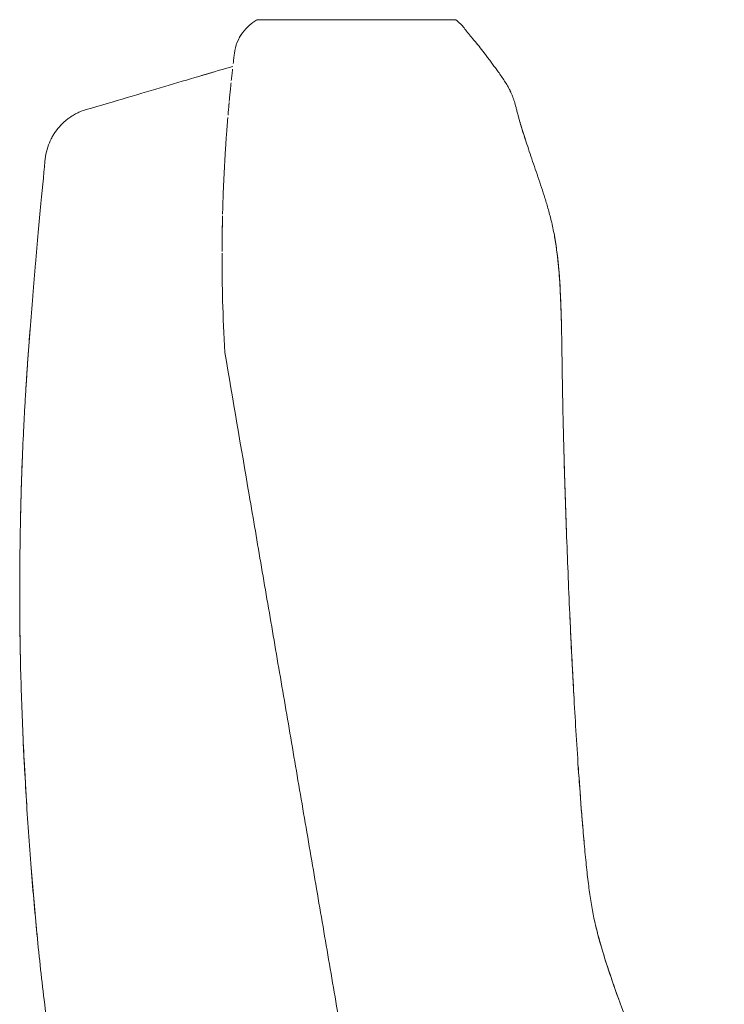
# Model space of a CAD drawing. Header units: metres. Extents: x 4.1 to 64.5, y -1.6 to 14.4.
# Tile 12 of 84: x 15.132 to 15.276, y 1.166 to 1.368. Entities that reach past the tile are written whole.
import ezdxf

# ---------------------------------------------------------------- set-up
doc = ezdxf.new("R2010")
doc.units = ezdxf.units.M
doc.layers.add('I-FURN', color=7, linetype='Continuous', lineweight=18)

# ---------------------------------------------------------------- blocks, each defined once
blk = doc.blocks.new('Furniture_Figueras-Seating_Smartseat_13011 - 13011-V5-Corte 4')
at = {"layer": 'I-FURN'}
for p, q in [((15.18034796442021, 1.367771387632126), (15.18026927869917, 1.367742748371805)), ((15.18034796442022, 1.367771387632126), (15.18026927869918, 1.367742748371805)), ((15.18034796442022, 1.367771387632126), (15.18026927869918, 1.367742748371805)), ((15.18034796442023, 1.367771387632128), (15.18026927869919, 1.367742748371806)), ((15.18034796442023, 1.367771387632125), (15.18026927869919, 1.367742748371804)), ((15.18034796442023, 1.367771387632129), (15.18026927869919, 1.367742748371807)), ((15.1802695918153, 1.367742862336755), (15.18034796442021, 1.367771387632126)), ((15.1802695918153, 1.367742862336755), (15.18034796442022, 1.367771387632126)), ((15.18026959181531, 1.367742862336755), (15.18034796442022, 1.367771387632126)), ((15.18026959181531, 1.367742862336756), (15.18034796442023, 1.367771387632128)), ((15.18026959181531, 1.367742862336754), (15.18034796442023, 1.367771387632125)), ((15.18026959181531, 1.367742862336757), (15.18034796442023, 1.367771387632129)), ((15.22091024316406, 1.367771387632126), (15.18034796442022, 1.367771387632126)), ((15.22091024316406, 1.367771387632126), (15.18034796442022, 1.367771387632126)), ((15.22091024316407, 1.367771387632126), (15.18034796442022, 1.367771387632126)), ((15.22091024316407, 1.367771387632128), (15.18034796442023, 1.367771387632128)), ((15.22091024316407, 1.367771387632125), (15.18034796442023, 1.367771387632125)), ((15.22091024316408, 1.367771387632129), (15.18034796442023, 1.367771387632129))]:
    blk.add_line(p, q, dxfattribs=at)
for points in [[(15.17558645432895, 1.360853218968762), (15.17578437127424, 1.36247339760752), (15.17703161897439, 1.365374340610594), (15.17912051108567, 1.367115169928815), (15.18018991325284, 1.367713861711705)], [(15.17711340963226, 1.364901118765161), (15.17672864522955, 1.36433817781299), (15.17640424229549, 1.363725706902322), (15.17615069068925, 1.36307914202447)], [(15.17711340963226, 1.364901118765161), (15.17672864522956, 1.36433817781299), (15.17640424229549, 1.363725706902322), (15.17615069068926, 1.36307914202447)], [(15.17711340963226, 1.364901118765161), (15.17672864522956, 1.36433817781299), (15.1764042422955, 1.363725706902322), (15.17615069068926, 1.36307914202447)], [(15.17711340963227, 1.364901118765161), (15.17672864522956, 1.36433817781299), (15.1764042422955, 1.36372570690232), (15.17615069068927, 1.363079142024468)], [(15.17711340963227, 1.36490111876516), (15.17672864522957, 1.364338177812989), (15.1764042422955, 1.363725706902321), (15.17615069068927, 1.363079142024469)], [(15.17711340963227, 1.364901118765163), (15.17672864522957, 1.364338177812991), (15.1764042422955, 1.363725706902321), (15.17615069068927, 1.363079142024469)], [(15.22556673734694, 1.362470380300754), (15.22523751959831, 1.362882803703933), (15.22493307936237, 1.363249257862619), (15.22463842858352, 1.363592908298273)], [(15.22556673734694, 1.362470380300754), (15.22523751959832, 1.362882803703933), (15.22493307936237, 1.363249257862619), (15.22463842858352, 1.363592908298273)], [(15.22556673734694, 1.362470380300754), (15.22523751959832, 1.362882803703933), (15.22493307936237, 1.363249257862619), (15.22463842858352, 1.363592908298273)], [(15.22556673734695, 1.362470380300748), (15.22523751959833, 1.362882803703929), (15.22493307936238, 1.363249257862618), (15.22463842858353, 1.363592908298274)], [(15.22556673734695, 1.362470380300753), (15.22523751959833, 1.362882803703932), (15.22493307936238, 1.363249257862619), (15.22463842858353, 1.363592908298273)], [(15.22556673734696, 1.36247038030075), (15.22523751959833, 1.362882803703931), (15.22493307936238, 1.36324925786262), (15.22463842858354, 1.363592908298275)], [(15.17533915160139, 1.35877601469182), (15.17538248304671, 1.359149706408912), (15.17546673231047, 1.359865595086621), (15.17554732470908, 1.360532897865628), (15.17558645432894, 1.36085321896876)], [(15.14631933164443, 1.349648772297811), (15.15211315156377, 1.351364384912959), (15.1627329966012, 1.354509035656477), (15.17141725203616, 1.357080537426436), (15.17527548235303, 1.358223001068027)], [(15.17099562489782, 1.356955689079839), (15.17028795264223, 1.356746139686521), (15.1695735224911, 1.356534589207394), (15.16885233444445, 1.356321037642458)], [(15.17099562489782, 1.356955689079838), (15.17028795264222, 1.35674613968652), (15.1695735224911, 1.356534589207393), (15.16885233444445, 1.356321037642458)], [(15.17099562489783, 1.356955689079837), (15.17028795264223, 1.356746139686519), (15.1695735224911, 1.356534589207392), (15.16885233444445, 1.356321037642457)], [(15.17099562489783, 1.356955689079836), (15.17028795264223, 1.356746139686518), (15.1695735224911, 1.356534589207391), (15.16885233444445, 1.356321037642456)], [(15.17099562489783, 1.356955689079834), (15.17028795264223, 1.356746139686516), (15.1695735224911, 1.356534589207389), (15.16885233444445, 1.356321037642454)], [(15.17099562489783, 1.356955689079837), (15.17028795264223, 1.356746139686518), (15.1695735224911, 1.356534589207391), (15.16885233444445, 1.356321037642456)], [(15.16901370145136, 1.356368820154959), (15.16973758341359, 1.356583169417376), (15.17044806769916, 1.35679355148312), (15.17114515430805, 1.356999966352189)], [(15.16901370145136, 1.356368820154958), (15.16973758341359, 1.356583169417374), (15.17044806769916, 1.356793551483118), (15.17114515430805, 1.356999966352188)], [(15.16901370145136, 1.356368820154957), (15.16973758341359, 1.356583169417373), (15.17044806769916, 1.356793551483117), (15.17114515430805, 1.356999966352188)], [(15.16901370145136, 1.356368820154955), (15.16973758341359, 1.356583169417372), (15.17044806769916, 1.356793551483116), (15.17114515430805, 1.356999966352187)], [(15.16901370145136, 1.356368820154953), (15.16973758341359, 1.35658316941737), (15.17044806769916, 1.356793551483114), (15.17114515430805, 1.356999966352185)], [(15.17442452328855, 1.349871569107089), (15.17443856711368, 1.350028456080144), (15.17446641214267, 1.350337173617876), (15.17449548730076, 1.350654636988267), (15.17450997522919, 1.350811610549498)]]:
    blk.add_open_spline(points, degree=3, dxfattribs=at)
for points, knots in [([(15.22091024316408, 1.367771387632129), (15.22133624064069, 1.367452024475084), (15.22205030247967, 1.36681312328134), (15.22297441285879, 1.365645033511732), (15.22366872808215, 1.364698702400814), (15.22459281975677, 1.36366057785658), (15.225703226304, 1.362317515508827), (15.22654336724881, 1.36121266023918), (15.22726301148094, 1.360263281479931), (15.22786529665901, 1.359465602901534), (15.22846160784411, 1.358669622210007), (15.22902179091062, 1.357912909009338), (15.22961102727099, 1.35710401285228), (15.23027759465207, 1.356163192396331), (15.23092983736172, 1.355190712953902), (15.2315122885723, 1.354247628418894), (15.23196243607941, 1.353422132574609), (15.23229341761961, 1.352720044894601), (15.23253104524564, 1.352149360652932), (15.23273935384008, 1.35157747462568), (15.23297808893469, 1.350839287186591), (15.233196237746, 1.350052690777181), (15.23344605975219, 1.349077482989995), (15.23366905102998, 1.348202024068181), (15.23391582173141, 1.347293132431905), (15.23416769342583, 1.346425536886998), (15.23438741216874, 1.345693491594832), (15.23463344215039, 1.344898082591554), (15.23498619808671, 1.34378566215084), (15.23547679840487, 1.342284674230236), (15.23613434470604, 1.340329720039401), (15.23707921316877, 1.337565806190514), (15.23805109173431, 1.334740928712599), (15.23889355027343, 1.332171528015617), (15.23936681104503, 1.330652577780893), (15.23971307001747, 1.329490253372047), (15.24005844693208, 1.328261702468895), (15.24051784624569, 1.326494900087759), (15.24127876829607, 1.323099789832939), (15.24206916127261, 1.317221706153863), (15.24242661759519, 1.310395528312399), (15.24255474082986, 1.305555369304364), (15.24260831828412, 1.302861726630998), (15.24264145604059, 1.300911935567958), (15.2426705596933, 1.299022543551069), (15.24270742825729, 1.296529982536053), (15.24277183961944, 1.29225731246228), (15.24289010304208, 1.286302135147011), (15.24304023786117, 1.280302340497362), (15.2431835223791, 1.275255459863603), (15.24330651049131, 1.271239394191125), (15.24344320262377, 1.267080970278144), (15.2436367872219, 1.261558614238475), (15.24390268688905, 1.254602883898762), (15.24420123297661, 1.247586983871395), (15.24446045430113, 1.241956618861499), (15.24466823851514, 1.237676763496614), (15.24487931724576, 1.233559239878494), (15.24515637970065, 1.228428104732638), (15.24551246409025, 1.222290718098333), (15.2459999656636, 1.214677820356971), (15.24649493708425, 1.207784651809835), (15.24697766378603, 1.201841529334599), (15.24738059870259, 1.197357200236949), (15.24780552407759, 1.193174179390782), (15.24839302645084, 1.188264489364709), (15.24911662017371, 1.184112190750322), (15.25012623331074, 1.180048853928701), (15.25101498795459, 1.176970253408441), (15.2520472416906, 1.173703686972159), (15.25363705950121, 1.168995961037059), (15.2559370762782, 1.16270617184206), (15.25904749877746, 1.154886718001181), (15.26352260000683, 1.144510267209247), (15.26940157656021, 1.13189671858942), (15.27383625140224, 1.12245094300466), (15.27591321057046, 1.117922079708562)], [0, 0, 0, 0, 0.06666666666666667, 0.1, 0.1333333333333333, 0.1666666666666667, 0.2, 0.2333333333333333, 0.25, 0.2666666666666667, 0.2833333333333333, 0.3, 0.3166666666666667, 0.3333333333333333, 0.35, 0.3666666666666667, 0.3833333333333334, 0.3916666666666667, 0.4, 0.4083333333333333, 0.4166666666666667, 0.4333333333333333, 0.4416666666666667, 0.45, 0.4583333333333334, 0.4625, 0.4666666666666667, 0.4708333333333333, 0.475, 0.4833333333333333, 0.4916666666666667, 0.5, 0.5166666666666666, 0.5249999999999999, 0.5291666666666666, 0.5333333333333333, 0.5375000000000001, 0.5416666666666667, 0.55, 0.5666666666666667, 0.5833333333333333, 0.5916666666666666, 0.5958333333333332, 0.6, 0.6041666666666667, 0.6083333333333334, 0.6166666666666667, 0.6333333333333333, 0.6499999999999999, 0.6583333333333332, 0.6666666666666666, 0.675, 0.6833333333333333, 0.7, 0.7166666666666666, 0.7249999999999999, 0.7333333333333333, 0.7416666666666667, 0.75, 0.7666666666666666, 0.7833333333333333, 0.8, 0.8083333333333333, 0.8166666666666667, 0.825, 0.8333333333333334, 0.8500000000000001, 0.8583333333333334, 0.8666666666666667, 0.875, 0.8833333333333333, 0.9, 0.9166666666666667, 0.9333333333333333, 0.9666666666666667, 1, 1, 1, 1]), ([(15.17495416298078, 1.355300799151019), (15.1749931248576, 1.355669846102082), (15.17507484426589, 1.356431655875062), (15.17516098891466, 1.357210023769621), (15.17520613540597, 1.35761145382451)], [0.6948282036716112, 0.6948282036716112, 0.6948282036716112, 0.6948282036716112, 0.75, 0.8125, 0.8125, 0.8125, 0.8125]), ([(15.17472324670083, 1.353042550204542), (15.17472691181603, 1.353079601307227), (15.17475323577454, 1.353345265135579), (15.17481426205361, 1.353954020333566), (15.17487096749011, 1.354505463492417), (15.17490437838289, 1.354826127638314)], [0.5886904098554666, 0.5886904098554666, 0.5886904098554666, 0.5886904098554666, 0.59375, 0.625, 0.6715258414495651, 0.6715258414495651, 0.6715258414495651, 0.6715258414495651]), ([(15.17480894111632, 1.35389799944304), (15.17480531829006, 1.353862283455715), (15.17477670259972, 1.353579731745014), (15.17473495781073, 1.353162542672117), (15.17468208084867, 1.352624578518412), (15.17463993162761, 1.352190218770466), (15.17459907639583, 1.351763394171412), (15.17456434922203, 1.351395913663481), (15.17454227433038, 1.351159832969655), (15.17453252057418, 1.351054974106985)], [0.2439516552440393, 0.2439516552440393, 0.2439516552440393, 0.2439516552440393, 0.25, 0.2916666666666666, 0.3125, 0.3333333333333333, 0.3541666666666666, 0.375, 0.3911606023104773, 0.3911606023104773, 0.3911606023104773, 0.3911606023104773]), ([(15.23220003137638, 1.352914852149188), (15.23204214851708, 1.3532560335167), (15.23183402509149, 1.353660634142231), (15.23160544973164, 1.354065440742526), (15.23156744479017, 1.354131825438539)], [0.6428571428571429, 0.6428571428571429, 0.6428571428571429, 0.6428571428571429, 0.6607142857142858, 0.6642153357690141, 0.6642153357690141, 0.6642153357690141, 0.6642153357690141]), ([(15.23220003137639, 1.352914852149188), (15.23204214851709, 1.3532560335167), (15.2318340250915, 1.353660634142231), (15.23160544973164, 1.354065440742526), (15.23156744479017, 1.354131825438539)], [0.6428571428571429, 0.6428571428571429, 0.6428571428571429, 0.6428571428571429, 0.6607142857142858, 0.6642153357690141, 0.6642153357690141, 0.6642153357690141, 0.6642153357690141]), ([(15.23220003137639, 1.352914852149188), (15.23204214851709, 1.3532560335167), (15.2318340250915, 1.353660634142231), (15.23160544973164, 1.354065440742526), (15.23156744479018, 1.354131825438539)], [0.6428571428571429, 0.6428571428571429, 0.6428571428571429, 0.6428571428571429, 0.6607142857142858, 0.6642153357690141, 0.6642153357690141, 0.6642153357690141, 0.6642153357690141]), ([(15.2322000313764, 1.352914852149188), (15.23204214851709, 1.353256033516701), (15.23183402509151, 1.353660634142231), (15.23160544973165, 1.354065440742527), (15.23156744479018, 1.35413182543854)], [0.6428571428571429, 0.6428571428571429, 0.6428571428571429, 0.6428571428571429, 0.6607142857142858, 0.6642153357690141, 0.6642153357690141, 0.6642153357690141, 0.6642153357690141]), ([(15.2322000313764, 1.352914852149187), (15.2320421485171, 1.353256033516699), (15.23183402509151, 1.353660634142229), (15.23160544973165, 1.354065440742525), (15.23156744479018, 1.354131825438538)], [0.6428571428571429, 0.6428571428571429, 0.6428571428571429, 0.6428571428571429, 0.6607142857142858, 0.6642153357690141, 0.6642153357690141, 0.6642153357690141, 0.6642153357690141]), ([(15.2322000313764, 1.35291485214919), (15.2320421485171, 1.353256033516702), (15.23183402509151, 1.353660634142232), (15.23160544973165, 1.354065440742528), (15.23156744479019, 1.354131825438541)], [0.6428571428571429, 0.6428571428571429, 0.6428571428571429, 0.6428571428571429, 0.6607142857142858, 0.6642153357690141, 0.6642153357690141, 0.6642153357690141, 0.6642153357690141]), ([(15.1744811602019, 1.350497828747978), (15.17445529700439, 1.350214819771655), (15.17441270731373, 1.349743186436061), (15.17435192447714, 1.349050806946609), (15.17431245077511, 1.348593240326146), (15.17429109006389, 1.348342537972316), (15.17428025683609, 1.348214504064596)], [0.4186251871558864, 0.4186251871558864, 0.4186251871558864, 0.4186251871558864, 0.4583333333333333, 0.4791666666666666, 0.4895833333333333, 0.5, 0.5, 0.5, 0.5]), ([(15.13689703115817, 1.339747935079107), (15.13700009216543, 1.340431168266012), (15.13731687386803, 1.341729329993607), (15.13792692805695, 1.343163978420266), (15.13848971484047, 1.34416581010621), (15.13893501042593, 1.344843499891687), (15.13933418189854, 1.345370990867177), (15.13967499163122, 1.345777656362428), (15.13994599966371, 1.346079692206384), (15.14022439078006, 1.346369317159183), (15.1405953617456, 1.346730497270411), (15.14107358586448, 1.347153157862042), (15.14169883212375, 1.347638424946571), (15.14242503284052, 1.348126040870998), (15.1432655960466, 1.348599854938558), (15.14449716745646, 1.349164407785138), (15.14555803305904, 1.349495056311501), (15.14631933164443, 1.349648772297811)], [0, 0, 0, 0, 0.125, 0.25, 0.3125, 0.375, 0.4375, 0.46875, 0.5, 0.53125, 0.5625, 0.625, 0.6875, 0.75, 0.8125, 0.875, 1, 1, 1, 1]), ([(15.17389754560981, 1.343264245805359), (15.17392286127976, 1.343625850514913), (15.17397180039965, 1.344308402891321), (15.17403115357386, 1.34510453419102), (15.17407730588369, 1.345707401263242), (15.17411197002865, 1.346152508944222), (15.17414569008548, 1.346578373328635), (15.17418800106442, 1.347104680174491), (15.1742191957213, 1.347484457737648), (15.17423944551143, 1.347728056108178), (15.17424123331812, 1.347749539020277)], [0.3275600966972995, 0.3275600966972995, 0.3275600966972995, 0.3275600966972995, 0.34375, 0.359375, 0.3671875, 0.375, 0.3828125, 0.390625, 0.40625, 0.4077715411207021, 0.4077715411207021, 0.4077715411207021, 0.4077715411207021]), ([(15.23521482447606, 1.343088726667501), (15.23492359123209, 1.343978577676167), (15.23449820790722, 1.345322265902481), (15.23416276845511, 1.346437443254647), (15.23393602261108, 1.347228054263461), (15.23380279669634, 1.347710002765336), (15.23373286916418, 1.34797085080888), (15.23369819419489, 1.348101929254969)], [0.5183977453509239, 0.5183977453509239, 0.5183977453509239, 0.5183977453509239, 0.5357142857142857, 0.5535714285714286, 0.5625, 0.5669642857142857, 0.5714285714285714, 0.5714285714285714, 0.5714285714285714, 0.5714285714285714]), ([(15.23521482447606, 1.343088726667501), (15.23492359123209, 1.343978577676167), (15.23449820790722, 1.345322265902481), (15.23416276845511, 1.346437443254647), (15.23393602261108, 1.347228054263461), (15.23380279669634, 1.347710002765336), (15.23373286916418, 1.34797085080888), (15.2336981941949, 1.348101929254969)], [0.5183977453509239, 0.5183977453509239, 0.5183977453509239, 0.5183977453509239, 0.5357142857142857, 0.5535714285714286, 0.5625, 0.5669642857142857, 0.5714285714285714, 0.5714285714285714, 0.5714285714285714, 0.5714285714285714]), ([(15.23521482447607, 1.343088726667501), (15.2349235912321, 1.343978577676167), (15.23449820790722, 1.345322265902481), (15.23416276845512, 1.346437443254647), (15.23393602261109, 1.347228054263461), (15.23380279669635, 1.347710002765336), (15.23373286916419, 1.34797085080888), (15.2336981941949, 1.348101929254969)], [0.5183977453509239, 0.5183977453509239, 0.5183977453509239, 0.5183977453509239, 0.5357142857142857, 0.5535714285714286, 0.5625, 0.5669642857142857, 0.5714285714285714, 0.5714285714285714, 0.5714285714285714, 0.5714285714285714]), ([(15.23521482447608, 1.343088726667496), (15.23492359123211, 1.343978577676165), (15.23449820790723, 1.345322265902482), (15.23416276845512, 1.346437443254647), (15.2339360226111, 1.347228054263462), (15.23380279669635, 1.347710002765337), (15.23373286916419, 1.34797085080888), (15.2336981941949, 1.34810192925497)], [0.5183977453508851, 0.5183977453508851, 0.5183977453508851, 0.5183977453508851, 0.5357142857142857, 0.5535714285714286, 0.5625, 0.5669642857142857, 0.5714285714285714, 0.5714285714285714, 0.5714285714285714, 0.5714285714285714]), ([(15.23521482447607, 1.343088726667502), (15.23492359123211, 1.343978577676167), (15.23449820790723, 1.345322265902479), (15.23416276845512, 1.346437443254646), (15.2339360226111, 1.34722805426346), (15.23380279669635, 1.347710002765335), (15.23373286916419, 1.347970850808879), (15.23369819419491, 1.348101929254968)], [0.5183977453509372, 0.5183977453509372, 0.5183977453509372, 0.5183977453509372, 0.5357142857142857, 0.5535714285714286, 0.5625, 0.5669642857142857, 0.5714285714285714, 0.5714285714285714, 0.5714285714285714, 0.5714285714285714]), ([(15.23521482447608, 1.343088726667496), (15.23492359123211, 1.343978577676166), (15.23449820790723, 1.345322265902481), (15.23416276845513, 1.346437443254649), (15.2339360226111, 1.347228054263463), (15.23380279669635, 1.347710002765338), (15.23373286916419, 1.347970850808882), (15.23369819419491, 1.348101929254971)], [0.5183977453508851, 0.5183977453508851, 0.5183977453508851, 0.5183977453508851, 0.5357142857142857, 0.5535714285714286, 0.5625, 0.5669642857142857, 0.5714285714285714, 0.5714285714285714, 0.5714285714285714, 0.5714285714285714]), ([(15.17390764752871, 1.343408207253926), (15.17388926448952, 1.343147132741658), (15.17384281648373, 1.342476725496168), (15.17377885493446, 1.341512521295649), (15.17371740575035, 1.340538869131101), (15.17366217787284, 1.339631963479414), (15.1736217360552, 1.338934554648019), (15.17359744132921, 1.338500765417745)], [0.6108032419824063, 0.6108032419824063, 0.6108032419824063, 0.6108032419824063, 0.625, 0.6458333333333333, 0.65625, 0.6666666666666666, 0.6822101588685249, 0.6822101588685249, 0.6822101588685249, 0.6822101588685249]), ([(15.14485844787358, 1.117922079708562), (15.1443788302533, 1.120116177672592), (15.14344557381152, 1.124567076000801), (15.14161844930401, 1.133986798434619), (15.13947433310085, 1.146364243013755), (15.13735411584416, 1.160878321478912), (15.13566445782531, 1.175103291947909), (15.13430205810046, 1.189462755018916), (15.13319023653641, 1.204291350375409), (15.13249441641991, 1.216535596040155), (15.13208491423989, 1.226043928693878), (15.13185354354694, 1.232980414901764), (15.13169464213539, 1.240041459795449), (15.13161744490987, 1.247273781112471), (15.13162554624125, 1.254525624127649), (15.13170793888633, 1.261543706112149), (15.13184750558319, 1.268429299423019), (15.13204988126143, 1.275490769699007), (15.13230320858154, 1.281575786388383), (15.13252430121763, 1.285895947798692), (15.13266121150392, 1.288359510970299), (15.13276852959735, 1.290198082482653), (15.1328798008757, 1.292021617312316), (15.13303304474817, 1.294434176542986), (15.133312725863, 1.298603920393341), (15.13373814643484, 1.304402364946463), (15.13418626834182, 1.31001238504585), (15.13455661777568, 1.314433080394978), (15.13493882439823, 1.318868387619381), (15.13542376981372, 1.324286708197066), (15.13616122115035, 1.332216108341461), (15.13663952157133, 1.337132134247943), (15.13689703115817, 1.339747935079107)], [0, 0, 0, 0, 0.03125, 0.0625, 0.125, 0.1875, 0.25, 0.3125, 0.375, 0.4375, 0.46875, 0.5, 0.53125, 0.5625, 0.59375, 0.625, 0.65625, 0.6875, 0.71875, 0.734375, 0.7421875, 0.75, 0.7578125, 0.765625, 0.78125, 0.8125, 0.84375, 0.859375, 0.875, 0.90625, 0.9375, 1, 1, 1, 1]), ([(15.17316999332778, 1.327957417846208), (15.17317925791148, 1.328326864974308), (15.17322790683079, 1.330148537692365), (15.17333683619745, 1.333261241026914), (15.1734808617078, 1.336355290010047), (15.1735676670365, 1.337970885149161), (15.17359875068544, 1.338525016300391)], [0.1796338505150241, 0.1796338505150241, 0.1796338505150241, 0.1796338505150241, 0.1875, 0.21875, 0.25, 0.2677218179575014, 0.2677218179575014, 0.2677218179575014, 0.2677218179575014]), ([(15.1731612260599, 1.327601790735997), (15.17315953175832, 1.327531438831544), (15.17311995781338, 1.325866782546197), (15.17308005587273, 1.323461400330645), (15.17306549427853, 1.321045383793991), (15.173063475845, 1.320320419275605)], [0.7898255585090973, 0.7898255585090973, 0.7898255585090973, 0.7898255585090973, 0.7916666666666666, 0.8333333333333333, 0.850884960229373, 0.850884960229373, 0.850884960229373, 0.850884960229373]), ([(15.17306949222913, 1.321600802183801), (15.17307604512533, 1.322607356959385), (15.17309745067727, 1.324564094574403), (15.17313498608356, 1.326485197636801), (15.17315666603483, 1.32740848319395)], [0.1359219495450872, 0.1359219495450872, 0.1359219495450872, 0.1359219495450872, 0.15625, 0.1757535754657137, 0.1757535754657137, 0.1757535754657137, 0.1757535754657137]), ([(15.24257406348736, 1.304538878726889), (15.24253071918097, 1.306562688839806), (15.24244297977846, 1.309703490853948), (15.24227002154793, 1.313175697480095), (15.24212756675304, 1.315298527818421), (15.24200428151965, 1.316831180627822), (15.24185903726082, 1.318352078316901), (15.24162608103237, 1.320407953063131), (15.24133727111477, 1.322408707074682), (15.24107013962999, 1.323858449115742), (15.24098188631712, 1.324306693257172)], [0.3961460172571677, 0.3961460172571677, 0.3961460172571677, 0.3961460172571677, 0.4107142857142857, 0.4196428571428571, 0.4241071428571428, 0.4285714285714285, 0.4330357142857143, 0.4375, 0.4464285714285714, 0.450474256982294, 0.450474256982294, 0.450474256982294, 0.450474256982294]), ([(15.24257406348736, 1.304538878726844), (15.24253071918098, 1.306562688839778), (15.24244297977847, 1.309703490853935), (15.24227002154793, 1.313175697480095), (15.24212756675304, 1.315298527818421), (15.24200428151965, 1.316831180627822), (15.24185903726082, 1.318352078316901), (15.24162608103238, 1.320407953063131), (15.24133727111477, 1.322408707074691), (15.24107013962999, 1.32385844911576), (15.24098188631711, 1.324306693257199)], [0.3961460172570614, 0.3961460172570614, 0.3961460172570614, 0.3961460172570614, 0.4107142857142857, 0.4196428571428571, 0.4241071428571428, 0.4285714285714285, 0.4330357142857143, 0.4375, 0.4464285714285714, 0.4504742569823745, 0.4504742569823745, 0.4504742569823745, 0.4504742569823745]), ([(15.24257406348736, 1.3045388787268), (15.24253071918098, 1.306562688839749), (15.24244297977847, 1.309703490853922), (15.24227002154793, 1.313175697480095), (15.24212756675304, 1.315298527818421), (15.24200428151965, 1.316831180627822), (15.24185903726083, 1.318352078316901), (15.24162608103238, 1.320407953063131), (15.24133727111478, 1.322408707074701), (15.24107013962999, 1.323858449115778), (15.24098188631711, 1.324306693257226)], [0.3961460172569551, 0.3961460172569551, 0.3961460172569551, 0.3961460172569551, 0.4107142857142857, 0.4196428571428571, 0.4241071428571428, 0.4285714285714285, 0.4330357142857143, 0.4375, 0.4464285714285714, 0.450474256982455, 0.450474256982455, 0.450474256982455, 0.450474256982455]), ([(15.24257406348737, 1.304538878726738), (15.24253071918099, 1.30656268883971), (15.24244297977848, 1.309703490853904), (15.24227002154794, 1.313175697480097), (15.24212756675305, 1.315298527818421), (15.24200428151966, 1.316831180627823), (15.24185903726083, 1.318352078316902), (15.24162608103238, 1.320407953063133), (15.24133727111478, 1.322408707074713), (15.24107013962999, 1.323858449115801), (15.24098188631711, 1.32430669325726)], [0.3961460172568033, 0.3961460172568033, 0.3961460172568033, 0.3961460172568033, 0.4107142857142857, 0.4196428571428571, 0.4241071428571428, 0.4285714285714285, 0.4330357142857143, 0.4375, 0.4464285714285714, 0.4504742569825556, 0.4504742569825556, 0.4504742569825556, 0.4504742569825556]), ([(15.24257406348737, 1.304538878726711), (15.24253071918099, 1.306562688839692), (15.24244297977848, 1.309703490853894), (15.24227002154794, 1.313175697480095), (15.24212756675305, 1.315298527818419), (15.24200428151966, 1.31683118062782), (15.24185903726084, 1.3183520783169), (15.24162608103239, 1.320407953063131), (15.24133727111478, 1.322408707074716), (15.24107013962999, 1.323858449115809), (15.24098188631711, 1.324306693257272)], [0.3961460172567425, 0.3961460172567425, 0.3961460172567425, 0.3961460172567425, 0.4107142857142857, 0.4196428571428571, 0.4241071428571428, 0.4285714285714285, 0.4330357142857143, 0.4375, 0.4464285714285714, 0.4504742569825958, 0.4504742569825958, 0.4504742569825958, 0.4504742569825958]), ([(15.24257406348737, 1.304538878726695), (15.24253071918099, 1.306562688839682), (15.24244297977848, 1.309703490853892), (15.24227002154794, 1.313175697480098), (15.24212756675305, 1.315298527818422), (15.24200428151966, 1.316831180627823), (15.24185903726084, 1.318352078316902), (15.24162608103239, 1.320407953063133), (15.24133727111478, 1.322408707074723), (15.24107013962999, 1.323858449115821), (15.24098188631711, 1.324306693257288)], [0.3961460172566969, 0.3961460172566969, 0.3961460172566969, 0.3961460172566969, 0.4107142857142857, 0.4196428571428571, 0.4241071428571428, 0.4285714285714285, 0.4330357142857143, 0.4375, 0.4464285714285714, 0.450474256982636, 0.450474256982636, 0.450474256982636, 0.450474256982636]), ([(15.17363259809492, 1.299625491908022), (15.17341965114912, 1.303308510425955), (15.1732022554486, 1.308613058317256), (15.17307550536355, 1.315258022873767), (15.1730599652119, 1.318411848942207), (15.17306274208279, 1.319971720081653)], [0, 0, 0, 0, 0.0625, 0.09375, 0.125, 0.125, 0.125, 0.125]), ([(15.13374632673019, 1.304412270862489), (15.13366492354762, 1.303349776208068), (15.13349714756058, 1.301115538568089), (15.13329326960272, 1.298265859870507), (15.13313103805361, 1.295894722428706), (15.13301286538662, 1.294110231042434), (15.13293666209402, 1.29291771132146), (15.13289929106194, 1.292321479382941)], [0.2043897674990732, 0.2043897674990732, 0.2043897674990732, 0.2043897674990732, 0.21875, 0.234375, 0.2421875, 0.25, 0.2578125, 0.2578125, 0.2578125, 0.2578125]), ([(15.13374632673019, 1.304412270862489), (15.13366492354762, 1.303349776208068), (15.13349714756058, 1.301115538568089), (15.13329326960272, 1.298265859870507), (15.13313103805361, 1.295894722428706), (15.13301286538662, 1.294110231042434), (15.13293666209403, 1.29291771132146), (15.13289929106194, 1.292321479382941)], [0.2043897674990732, 0.2043897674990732, 0.2043897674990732, 0.2043897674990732, 0.21875, 0.234375, 0.2421875, 0.25, 0.2578125, 0.2578125, 0.2578125, 0.2578125]), ([(15.13374632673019, 1.304412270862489), (15.13366492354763, 1.303349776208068), (15.13349714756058, 1.301115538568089), (15.13329326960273, 1.298265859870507), (15.13313103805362, 1.295894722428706), (15.13301286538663, 1.294110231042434), (15.13293666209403, 1.29291771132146), (15.13289929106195, 1.292321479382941)], [0.2043897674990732, 0.2043897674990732, 0.2043897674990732, 0.2043897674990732, 0.21875, 0.234375, 0.2421875, 0.25, 0.2578125, 0.2578125, 0.2578125, 0.2578125]), ([(15.1337463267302, 1.304412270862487), (15.13366492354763, 1.303349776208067), (15.13349714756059, 1.301115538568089), (15.13329326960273, 1.298265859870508), (15.13313103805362, 1.295894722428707), (15.13301286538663, 1.294110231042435), (15.13293666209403, 1.292917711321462), (15.13289929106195, 1.292321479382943)], [0.2043897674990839, 0.2043897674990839, 0.2043897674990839, 0.2043897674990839, 0.21875, 0.234375, 0.2421875, 0.25, 0.2578125, 0.2578125, 0.2578125, 0.2578125]), ([(15.1337463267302, 1.304412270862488), (15.13366492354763, 1.303349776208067), (15.13349714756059, 1.301115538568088), (15.13329326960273, 1.298265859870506), (15.13313103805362, 1.295894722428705), (15.13301286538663, 1.294110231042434), (15.13293666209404, 1.29291771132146), (15.13289929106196, 1.29232147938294)], [0.2043897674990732, 0.2043897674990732, 0.2043897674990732, 0.2043897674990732, 0.21875, 0.234375, 0.2421875, 0.25, 0.2578125, 0.2578125, 0.2578125, 0.2578125]), ([(15.1337463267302, 1.304412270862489), (15.13366492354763, 1.303349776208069), (15.13349714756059, 1.30111553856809), (15.13329326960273, 1.298265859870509), (15.13313103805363, 1.295894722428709), (15.13301286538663, 1.294110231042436), (15.13293666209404, 1.292917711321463), (15.13289929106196, 1.292321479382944)], [0.2043897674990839, 0.2043897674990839, 0.2043897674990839, 0.2043897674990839, 0.21875, 0.234375, 0.2421875, 0.25, 0.2578125, 0.2578125, 0.2578125, 0.2578125]), ([(15.17363259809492, 1.299625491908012), (15.1752747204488, 1.290025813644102), (15.17776532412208, 1.275466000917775), (15.18114334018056, 1.255718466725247), (15.18370071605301, 1.240768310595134), (15.18630092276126, 1.225567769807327), (15.18894014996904, 1.210139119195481), (15.19159223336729, 1.194635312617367), (15.19423100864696, 1.179209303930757), (15.19685266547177, 1.163883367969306), (15.20035067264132, 1.143434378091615), (15.20296983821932, 1.128123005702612), (15.20471481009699, 1.117922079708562)], [0, 0, 0, 0, 0.1666666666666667, 0.25, 0.3333333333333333, 0.4166666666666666, 0.5, 0.5833333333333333, 0.6666666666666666, 0.75, 0.8333333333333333, 1, 1, 1, 1]), ([(15.20471481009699, 1.117922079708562), (15.20296983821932, 1.128123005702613), (15.20035067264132, 1.143434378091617), (15.19685266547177, 1.163883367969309), (15.19423100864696, 1.179209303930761), (15.19159223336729, 1.194635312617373), (15.18894014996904, 1.210139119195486), (15.18630092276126, 1.225567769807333), (15.18370071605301, 1.240768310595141), (15.18114334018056, 1.255718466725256), (15.17776532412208, 1.275466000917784), (15.17527472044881, 1.290025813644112), (15.17363259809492, 1.299625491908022)], [0, 0, 0, 0, 0.1666666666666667, 0.25, 0.3333333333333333, 0.4166666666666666, 0.5, 0.5833333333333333, 0.6666666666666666, 0.75, 0.8333333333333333, 1, 1, 1, 1]), ([(15.13220214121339, 1.279055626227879), (15.13211993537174, 1.27707404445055), (15.13200869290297, 1.273995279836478), (15.13189071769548, 1.269856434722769), (15.1318182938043, 1.266827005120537), (15.13177765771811, 1.264865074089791), (15.13176133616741, 1.264012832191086)], [0.3166663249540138, 0.3166663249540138, 0.3166663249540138, 0.3166663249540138, 0.34375, 0.359375, 0.375, 0.386804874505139, 0.386804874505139, 0.386804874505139, 0.386804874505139]), ([(15.13220214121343, 1.279055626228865), (15.13211993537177, 1.277074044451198), (15.13200869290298, 1.273995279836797), (15.13189071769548, 1.269856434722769), (15.1318182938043, 1.266827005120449), (15.13177765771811, 1.264865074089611), (15.1317613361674, 1.264012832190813)], [0.3166663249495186, 0.3166663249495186, 0.3166663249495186, 0.3166663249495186, 0.34375, 0.359375, 0.375, 0.3868048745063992, 0.3868048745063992, 0.3868048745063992, 0.3868048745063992]), ([(15.13220214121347, 1.279055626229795), (15.1321199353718, 1.277074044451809), (15.13200869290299, 1.273995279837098), (15.13189071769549, 1.269856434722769), (15.1318182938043, 1.26682700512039), (15.13177765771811, 1.264865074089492), (15.1317613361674, 1.264012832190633)], [0.3166663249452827, 0.3166663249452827, 0.3166663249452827, 0.3166663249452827, 0.34375, 0.359375, 0.375, 0.3868048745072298, 0.3868048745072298, 0.3868048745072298, 0.3868048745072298]), ([(15.1322021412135, 1.279055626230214), (15.13211993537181, 1.277074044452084), (15.132008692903, 1.273995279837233), (15.13189071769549, 1.26985643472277), (15.1318182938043, 1.266827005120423), (15.13177765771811, 1.264865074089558), (15.13176133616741, 1.264012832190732)], [0.3166663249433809, 0.3166663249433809, 0.3166663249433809, 0.3166663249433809, 0.34375, 0.359375, 0.375, 0.3868048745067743, 0.3868048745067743, 0.3868048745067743, 0.3868048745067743]), ([(15.1322021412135, 1.279055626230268), (15.13211993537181, 1.277074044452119), (15.132008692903, 1.27399527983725), (15.13189071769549, 1.269856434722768), (15.1318182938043, 1.266827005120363), (15.13177765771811, 1.264865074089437), (15.13176133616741, 1.264012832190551)], [0.3166663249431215, 0.3166663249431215, 0.3166663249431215, 0.3166663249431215, 0.34375, 0.359375, 0.375, 0.3868048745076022, 0.3868048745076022, 0.3868048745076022, 0.3868048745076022]), ([(15.1322021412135, 1.279055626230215), (15.13211993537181, 1.277074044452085), (15.132008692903, 1.273995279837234), (15.13189071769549, 1.269856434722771), (15.13181829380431, 1.266827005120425), (15.13177765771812, 1.264865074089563), (15.13176133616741, 1.26401283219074)], [0.3166663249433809, 0.3166663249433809, 0.3166663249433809, 0.3166663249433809, 0.34375, 0.359375, 0.375, 0.3868048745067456, 0.3868048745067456, 0.3868048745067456, 0.3868048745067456]), ([(15.24362875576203, 1.261870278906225), (15.24352763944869, 1.26462832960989), (15.24333554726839, 1.270190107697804), (15.2431595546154, 1.276032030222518), (15.24307384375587, 1.279171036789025), (15.2430649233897, 1.279501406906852)], [0.3041877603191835, 0.3041877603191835, 0.3041877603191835, 0.3041877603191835, 0.3214285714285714, 0.3392857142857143, 0.3413858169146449, 0.3413858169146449, 0.3413858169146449, 0.3413858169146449]), ([(15.24362875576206, 1.261870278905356), (15.24352763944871, 1.264628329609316), (15.2433355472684, 1.270190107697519), (15.2431595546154, 1.276032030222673), (15.24307384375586, 1.279171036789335), (15.24306492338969, 1.279501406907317)], [0.3041877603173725, 0.3041877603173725, 0.3041877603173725, 0.3041877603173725, 0.3214285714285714, 0.3392857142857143, 0.3413858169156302, 0.3413858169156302, 0.3413858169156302, 0.3413858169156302]), ([(15.24362875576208, 1.261870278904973), (15.24352763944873, 1.264628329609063), (15.2433355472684, 1.270190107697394), (15.2431595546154, 1.276032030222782), (15.24307384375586, 1.279171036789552), (15.24306492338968, 1.279501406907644)], [0.3041877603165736, 0.3041877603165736, 0.3041877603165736, 0.3041877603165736, 0.3214285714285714, 0.3392857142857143, 0.3413858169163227, 0.3413858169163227, 0.3413858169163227, 0.3413858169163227]), ([(15.24362875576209, 1.261870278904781), (15.24352763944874, 1.264628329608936), (15.24333554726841, 1.270190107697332), (15.2431595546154, 1.276032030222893), (15.24307384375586, 1.279171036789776), (15.24306492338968, 1.279501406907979)], [0.3041877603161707, 0.3041877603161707, 0.3041877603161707, 0.3041877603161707, 0.3214285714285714, 0.3392857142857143, 0.3413858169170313, 0.3413858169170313, 0.3413858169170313, 0.3413858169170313]), ([(15.24362875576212, 1.261870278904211), (15.24352763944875, 1.264628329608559), (15.24333554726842, 1.270190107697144), (15.2431595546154, 1.276032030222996), (15.24307384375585, 1.279171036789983), (15.24306492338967, 1.27950140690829)], [0.304187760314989, 0.304187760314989, 0.304187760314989, 0.304187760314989, 0.3214285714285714, 0.3392857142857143, 0.3413858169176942, 0.3413858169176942, 0.3413858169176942, 0.3413858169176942]), ([(15.24362875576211, 1.261870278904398), (15.24352763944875, 1.264628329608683), (15.24333554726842, 1.270190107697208), (15.2431595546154, 1.276032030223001), (15.24307384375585, 1.279171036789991), (15.24306492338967, 1.279501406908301)], [0.3041877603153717, 0.3041877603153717, 0.3041877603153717, 0.3041877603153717, 0.3214285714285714, 0.3392857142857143, 0.3413858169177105, 0.3413858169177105, 0.3413858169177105, 0.3413858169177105]), ([(15.13162599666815, 1.251678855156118), (15.13162178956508, 1.249685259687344), (15.13163254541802, 1.24534704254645), (15.13170033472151, 1.240137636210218), (15.13176852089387, 1.236879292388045), (15.13179118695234, 1.235906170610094)], [0.4422007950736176, 0.4422007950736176, 0.4422007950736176, 0.4422007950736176, 0.46875, 0.5, 0.5132413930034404, 0.5132413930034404, 0.5132413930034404, 0.5132413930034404]), ([(15.13162599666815, 1.251678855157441), (15.13162178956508, 1.249685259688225), (15.13163254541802, 1.245347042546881), (15.13170033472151, 1.2401376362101), (15.13176852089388, 1.23687929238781), (15.13179118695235, 1.235906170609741)], [0.4422007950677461, 0.4422007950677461, 0.4422007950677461, 0.4422007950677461, 0.46875, 0.5, 0.5132413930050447, 0.5132413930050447, 0.5132413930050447, 0.5132413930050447]), ([(15.13162599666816, 1.25167885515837), (15.13162178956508, 1.249685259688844), (15.13163254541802, 1.245347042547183), (15.13170033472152, 1.240137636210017), (15.13176852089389, 1.236879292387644), (15.13179118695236, 1.23590617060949)], [0.4422007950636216, 0.4422007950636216, 0.4422007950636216, 0.4422007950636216, 0.46875, 0.5, 0.5132413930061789, 0.5132413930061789, 0.5132413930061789, 0.5132413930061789]), ([(15.13162599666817, 1.251678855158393), (15.13162178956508, 1.249685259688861), (15.13163254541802, 1.245347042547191), (15.13170033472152, 1.240137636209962), (15.1317685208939, 1.236879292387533), (15.13179118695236, 1.235906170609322)], [0.4422007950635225, 0.4422007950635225, 0.4422007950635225, 0.4422007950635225, 0.46875, 0.5, 0.5132413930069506, 0.5132413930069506, 0.5132413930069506, 0.5132413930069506]), ([(15.13162599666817, 1.251678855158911), (15.13162178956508, 1.249685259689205), (15.13163254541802, 1.245347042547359), (15.13170033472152, 1.24013763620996), (15.1317685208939, 1.236879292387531), (15.13179118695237, 1.23590617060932)], [0.4422007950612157, 0.4422007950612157, 0.4422007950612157, 0.4422007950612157, 0.46875, 0.5, 0.5132413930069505, 0.5132413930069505, 0.5132413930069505, 0.5132413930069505]), ([(15.13162599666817, 1.251678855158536), (15.13162178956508, 1.249685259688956), (15.13163254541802, 1.245347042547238), (15.13170033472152, 1.240137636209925), (15.1317685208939, 1.236879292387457), (15.13179118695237, 1.235906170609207)], [0.4422007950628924, 0.4422007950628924, 0.4422007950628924, 0.4422007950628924, 0.46875, 0.5, 0.5132413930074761, 0.5132413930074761, 0.5132413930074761, 0.5132413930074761]), ([(15.24508949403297, 1.229698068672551), (15.24496306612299, 1.231982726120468), (15.24470328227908, 1.236902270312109), (15.24444703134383, 1.242224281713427), (15.24429974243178, 1.245466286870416), (15.24427607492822, 1.245992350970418)], [0.2353979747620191, 0.2353979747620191, 0.2353979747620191, 0.2353979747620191, 0.25, 0.2678571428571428, 0.2712884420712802, 0.2712884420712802, 0.2712884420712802, 0.2712884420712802]), ([(15.24508949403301, 1.229698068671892), (15.24496306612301, 1.231982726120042), (15.24470328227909, 1.236902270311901), (15.24444703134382, 1.242224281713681), (15.24429974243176, 1.245466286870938), (15.24427607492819, 1.245992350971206)], [0.2353979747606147, 0.2353979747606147, 0.2353979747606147, 0.2353979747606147, 0.25, 0.2678571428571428, 0.2712884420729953, 0.2712884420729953, 0.2712884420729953, 0.2712884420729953]), ([(15.24508949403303, 1.229698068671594), (15.24496306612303, 1.23198272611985), (15.2447032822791, 1.236902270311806), (15.24444703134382, 1.242224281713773), (15.24429974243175, 1.245466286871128), (15.24427607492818, 1.245992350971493)], [0.2353979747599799, 0.2353979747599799, 0.2353979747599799, 0.2353979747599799, 0.25, 0.2678571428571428, 0.2712884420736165, 0.2712884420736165, 0.2712884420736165, 0.2712884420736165]), ([(15.24508949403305, 1.229698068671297), (15.24496306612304, 1.231982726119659), (15.24470328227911, 1.236902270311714), (15.24444703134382, 1.242224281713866), (15.24429974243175, 1.245466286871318), (15.24427607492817, 1.245992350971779)], [0.2353979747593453, 0.2353979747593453, 0.2353979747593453, 0.2353979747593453, 0.25, 0.2678571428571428, 0.2712884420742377, 0.2712884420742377, 0.2712884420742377, 0.2712884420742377]), ([(15.24508949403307, 1.229698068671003), (15.24496306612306, 1.231982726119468), (15.24470328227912, 1.23690227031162), (15.24444703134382, 1.242224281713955), (15.24429974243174, 1.245466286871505), (15.24427607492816, 1.245992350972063)], [0.235397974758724, 0.235397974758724, 0.235397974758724, 0.235397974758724, 0.25, 0.2678571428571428, 0.2712884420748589, 0.2712884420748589, 0.2712884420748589, 0.2712884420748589]), ([(15.24508949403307, 1.229698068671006), (15.24496306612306, 1.231982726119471), (15.24470328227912, 1.236902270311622), (15.24444703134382, 1.242224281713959), (15.24429974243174, 1.245466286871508), (15.24427607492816, 1.245992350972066)], [0.235397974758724, 0.235397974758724, 0.235397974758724, 0.235397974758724, 0.25, 0.2678571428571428, 0.2712884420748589, 0.2712884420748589, 0.2712884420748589, 0.2712884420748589]), ([(15.1323001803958, 1.221143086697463), (15.13246492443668, 1.21747408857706), (15.13271117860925, 1.212739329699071), (15.13299199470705, 1.208099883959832), (15.13305425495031, 1.207101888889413)], [0.578062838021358, 0.578062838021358, 0.578062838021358, 0.578062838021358, 0.625, 0.6379275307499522, 0.6379275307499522, 0.6379275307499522, 0.6379275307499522]), ([(15.13230018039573, 1.221143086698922), (15.13246492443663, 1.217474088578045), (15.13271117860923, 1.212739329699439), (15.13299199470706, 1.208099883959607), (15.13305425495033, 1.207101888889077)], [0.5780628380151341, 0.5780628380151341, 0.5780628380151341, 0.5780628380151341, 0.625, 0.6379275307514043, 0.6379275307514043, 0.6379275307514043, 0.6379275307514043]), ([(15.13230018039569, 1.221143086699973), (15.1324649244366, 1.217474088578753), (15.13271117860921, 1.2127393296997), (15.13299199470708, 1.208099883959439), (15.13305425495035, 1.207101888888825)], [0.578062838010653, 0.578062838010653, 0.578062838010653, 0.578062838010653, 0.625, 0.6379275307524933, 0.6379275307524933, 0.6379275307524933, 0.6379275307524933]), ([(15.13230018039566, 1.221143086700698), (15.13246492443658, 1.217474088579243), (15.1327111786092, 1.212739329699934), (15.13299199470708, 1.208099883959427), (15.13305425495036, 1.207101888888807)], [0.5780628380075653, 0.5780628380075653, 0.5780628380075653, 0.5780628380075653, 0.625, 0.6379275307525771, 0.6379275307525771, 0.6379275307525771, 0.6379275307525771]), ([(15.13230018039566, 1.221143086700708), (15.13246492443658, 1.217474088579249), (15.13271117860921, 1.212739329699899), (15.13299199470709, 1.208099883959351), (15.13305425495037, 1.207101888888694)], [0.5780628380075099, 0.5780628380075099, 0.5780628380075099, 0.5780628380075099, 0.625, 0.6379275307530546, 0.6379275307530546, 0.6379275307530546, 0.6379275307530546]), ([(15.13230018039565, 1.221143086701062), (15.13246492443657, 1.217474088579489), (15.1327111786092, 1.21273932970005), (15.13299199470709, 1.208099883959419), (15.13305425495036, 1.207101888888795)], [0.5780628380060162, 0.5780628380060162, 0.5780628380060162, 0.5780628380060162, 0.625, 0.637927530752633, 0.637927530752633, 0.637927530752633, 0.637927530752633]), ([(15.24723011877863, 1.199054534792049), (15.2471863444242, 1.199534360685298), (15.24688819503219, 1.202863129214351), (15.24645628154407, 1.208274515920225), (15.24610334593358, 1.213299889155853), (15.2459826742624, 1.215085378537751)], [0.1755072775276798, 0.1755072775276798, 0.1755072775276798, 0.1755072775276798, 0.1785714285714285, 0.1964285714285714, 0.2064146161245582, 0.2064146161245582, 0.2064146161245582, 0.2064146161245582]), ([(15.24723011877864, 1.19905453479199), (15.24718634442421, 1.199534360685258), (15.24688819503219, 1.202863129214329), (15.24645628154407, 1.208274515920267), (15.24610334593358, 1.213299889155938), (15.2459826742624, 1.215085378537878)], [0.1755072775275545, 0.1755072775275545, 0.1755072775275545, 0.1755072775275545, 0.1785714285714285, 0.1964285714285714, 0.2064146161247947, 0.2064146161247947, 0.2064146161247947, 0.2064146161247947]), ([(15.24723011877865, 1.199054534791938), (15.24718634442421, 1.199534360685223), (15.2468881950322, 1.202863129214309), (15.24645628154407, 1.208274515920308), (15.24610334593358, 1.213299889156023), (15.24598267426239, 1.215085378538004)], [0.1755072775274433, 0.1755072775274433, 0.1755072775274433, 0.1755072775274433, 0.1785714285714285, 0.1964285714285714, 0.2064146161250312, 0.2064146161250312, 0.2064146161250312, 0.2064146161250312]), ([(15.24723011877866, 1.199054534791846), (15.24718634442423, 1.199534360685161), (15.24688819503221, 1.202863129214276), (15.24645628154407, 1.208274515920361), (15.24610334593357, 1.21329988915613), (15.24598267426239, 1.215085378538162)], [0.1755072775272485, 0.1755072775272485, 0.1755072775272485, 0.1755072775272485, 0.1785714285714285, 0.1964285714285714, 0.2064146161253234, 0.2064146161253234, 0.2064146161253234, 0.2064146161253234]), ([(15.24723011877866, 1.199054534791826), (15.24718634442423, 1.199534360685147), (15.24688819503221, 1.202863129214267), (15.24645628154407, 1.20827451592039), (15.24610334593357, 1.213299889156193), (15.24598267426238, 1.215085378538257)], [0.1755072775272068, 0.1755072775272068, 0.1755072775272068, 0.1755072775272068, 0.1785714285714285, 0.1964285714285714, 0.2064146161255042, 0.2064146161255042, 0.2064146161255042, 0.2064146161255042]), ([(15.24723011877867, 1.199054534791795), (15.24718634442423, 1.199534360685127), (15.24688819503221, 1.202863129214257), (15.24645628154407, 1.208274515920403), (15.24610334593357, 1.213299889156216), (15.24598267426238, 1.21508537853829)], [0.1755072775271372, 0.1755072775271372, 0.1755072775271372, 0.1755072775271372, 0.1785714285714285, 0.1964285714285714, 0.2064146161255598, 0.2064146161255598, 0.2064146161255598, 0.2064146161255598]), ([(15.13396695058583, 1.194153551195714), (15.13429538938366, 1.189974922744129), (15.13474211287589, 1.184821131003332), (15.13525137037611, 1.17965800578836), (15.13535280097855, 1.178654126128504)], [0.694592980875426, 0.694592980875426, 0.694592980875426, 0.694592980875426, 0.75, 0.763370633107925, 0.763370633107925, 0.763370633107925, 0.763370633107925]), ([(15.13396695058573, 1.19415355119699), (15.13429538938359, 1.189974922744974), (15.13474211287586, 1.184821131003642), (15.13525137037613, 1.179658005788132), (15.13535280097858, 1.178654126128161)], [0.6945929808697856, 0.6945929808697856, 0.6945929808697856, 0.6945929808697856, 0.75, 0.7633706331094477, 0.7633706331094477, 0.7633706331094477, 0.7633706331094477]), ([(15.13396695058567, 1.194153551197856), (15.13429538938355, 1.189974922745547), (15.13474211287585, 1.184821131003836), (15.13525137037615, 1.179658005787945), (15.13535280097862, 1.178654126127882)], [0.6945929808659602, 0.6945929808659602, 0.6945929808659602, 0.6945929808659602, 0.75, 0.7633706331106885, 0.7633706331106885, 0.7633706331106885, 0.7633706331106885]), ([(15.13396695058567, 1.194153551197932), (15.13429538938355, 1.189974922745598), (15.13474211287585, 1.184821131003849), (15.13525137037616, 1.17965800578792), (15.13535280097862, 1.178654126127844)], [0.694592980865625, 0.694592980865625, 0.694592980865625, 0.694592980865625, 0.75, 0.7633706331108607, 0.7633706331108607, 0.7633706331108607, 0.7633706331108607]), ([(15.13396695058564, 1.194153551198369), (15.13429538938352, 1.189974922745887), (15.13474211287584, 1.184821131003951), (15.13525137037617, 1.179658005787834), (15.13535280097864, 1.178654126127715)], [0.694592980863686, 0.694592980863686, 0.694592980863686, 0.694592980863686, 0.75, 0.7633706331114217, 0.7633706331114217, 0.7633706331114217, 0.7633706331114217]), ([(15.13396695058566, 1.19415355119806), (15.13429538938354, 1.189974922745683), (15.13474211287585, 1.184821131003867), (15.13525137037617, 1.179658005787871), (15.13535280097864, 1.178654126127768)], [0.6945929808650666, 0.6945929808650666, 0.6945929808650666, 0.6945929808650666, 0.75, 0.7633706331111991, 0.7633706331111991, 0.7633706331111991, 0.7633706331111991]), ([(15.25429293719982, 1.167235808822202), (15.25331542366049, 1.169938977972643), (15.25153889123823, 1.175140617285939), (15.25020226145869, 1.179726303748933), (15.24964158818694, 1.182024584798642), (15.24954106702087, 1.182454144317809)], [0.08928571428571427, 0.08928571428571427, 0.08928571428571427, 0.08928571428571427, 0.1071428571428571, 0.125, 0.1291659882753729, 0.1291659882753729, 0.1291659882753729, 0.1291659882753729]), ([(15.25429293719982, 1.167235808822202), (15.25331542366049, 1.169938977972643), (15.25153889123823, 1.175140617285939), (15.25020226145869, 1.179726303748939), (15.24964158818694, 1.182024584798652), (15.24954106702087, 1.182454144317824)], [0.08928571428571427, 0.08928571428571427, 0.08928571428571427, 0.08928571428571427, 0.1071428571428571, 0.125, 0.129165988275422, 0.129165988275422, 0.129165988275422, 0.129165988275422]), ([(15.25429293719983, 1.167235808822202), (15.25331542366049, 1.169938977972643), (15.25153889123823, 1.175140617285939), (15.25020226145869, 1.179726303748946), (15.24964158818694, 1.182024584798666), (15.24954106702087, 1.182454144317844)], [0.08928571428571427, 0.08928571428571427, 0.08928571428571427, 0.08928571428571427, 0.1071428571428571, 0.125, 0.1291659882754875, 0.1291659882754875, 0.1291659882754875, 0.1291659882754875]), ([(15.25429293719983, 1.167235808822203), (15.2533154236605, 1.169938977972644), (15.25153889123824, 1.17514061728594), (15.25020226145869, 1.179726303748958), (15.24964158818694, 1.182024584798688), (15.24954106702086, 1.182454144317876)], [0.08928571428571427, 0.08928571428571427, 0.08928571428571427, 0.08928571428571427, 0.1071428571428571, 0.125, 0.1291659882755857, 0.1291659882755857, 0.1291659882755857, 0.1291659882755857]), ([(15.25429293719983, 1.167235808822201), (15.2533154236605, 1.169938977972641), (15.25153889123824, 1.175140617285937), (15.25020226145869, 1.179726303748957), (15.24964158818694, 1.182024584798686), (15.24954106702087, 1.182454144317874)], [0.08928571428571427, 0.08928571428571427, 0.08928571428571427, 0.08928571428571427, 0.1071428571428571, 0.125, 0.1291659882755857, 0.1291659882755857, 0.1291659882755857, 0.1291659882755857]), ([(15.25429293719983, 1.167235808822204), (15.2533154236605, 1.169938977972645), (15.25153889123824, 1.175140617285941), (15.25020226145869, 1.179726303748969), (15.24964158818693, 1.182024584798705), (15.24954106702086, 1.182454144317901)], [0.08928571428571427, 0.08928571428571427, 0.08928571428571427, 0.08928571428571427, 0.1071428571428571, 0.125, 0.1291659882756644, 0.1291659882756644, 0.1291659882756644, 0.1291659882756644])]:
    blk.add_open_spline(points, degree=3, knots=knots, dxfattribs=at)
blk = doc.blocks.new('4 GRE - ESCOLA DE CINEMA E AUDIOVISUAL CINE REX R07_rvt-1-Corte 4')
at = {"layer": 'I-FURN', "lineweight": 18}
blk.add_blockref('Furniture_Figueras-Seating_Smartseat_13011 - 13011-V5-Corte 4', (0, 0), dxfattribs=at)

msp = doc.modelspace()

# ---------------------------------------------------------------- block references
at = {"lineweight": 5}
msp.add_blockref('4 GRE - ESCOLA DE CINEMA E AUDIOVISUAL CINE REX R07_rvt-1-Corte 4', (0, 0), dxfattribs=at)

doc.saveas('drawing.dxf')
